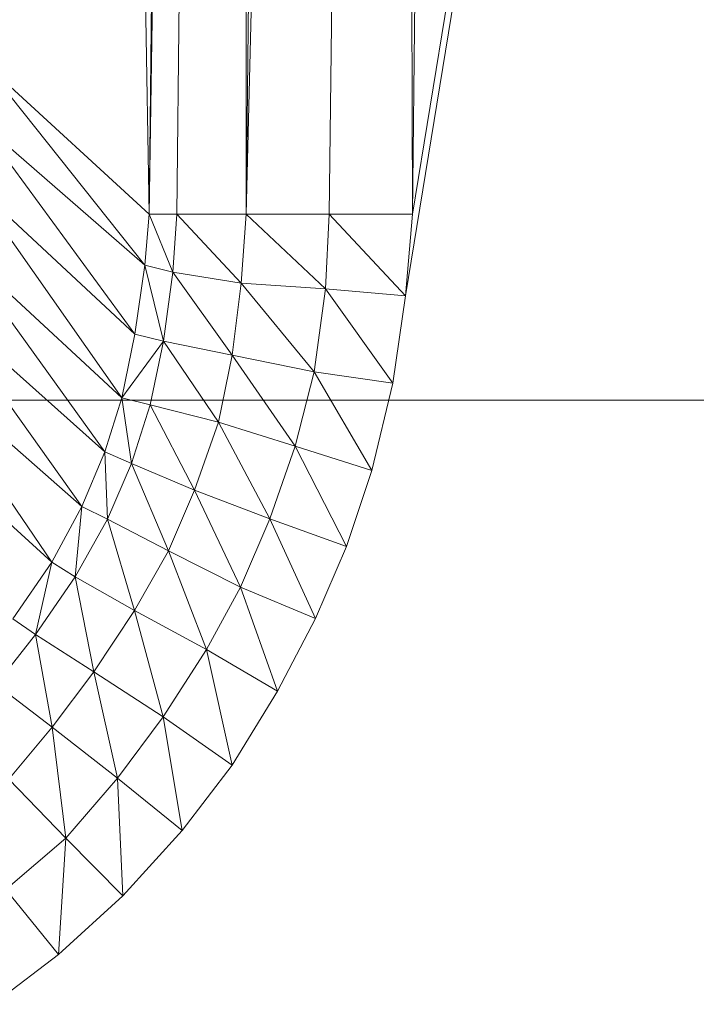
# Model space of a CAD drawing. Header units: metres. Extents: x 391.1 to 427.5, y 12.7 to 29.9.
# Tile 29 of 252: x 409.036 to 409.0689, y 14.2478 to 14.2956. Entities that reach past the tile are written whole.
import ezdxf

# ---------------------------------------------------------------- set-up
doc = ezdxf.new("R2010")
doc.units = ezdxf.units.M
doc.layers.add('02_MOBILIARIO', color=7, linetype='Continuous', lineweight=18)
doc.layers.add('M-HVAC-DUCT-OTLN', color=7, linetype='Continuous', lineweight=18)

# ---------------------------------------------------------------- blocks, each defined once
blk = doc.blocks.new('Family - Plats de dutxa PS-1-153583-01_CLI_AIRE_PS1')
at = {"layer": '02_MOBILIARIO', "color": 253, "true_color": 0xaaaaaa}
for p, q in [((0.738817, 0.105823), (0.734098, 0.400261)), ((0.734098, 0.400261), (0.738817, 0.105823)), ((0.743536, 0.400261), (0.738817, 0.105823)), ((0.738817, 0.105823), (0.742188, 0.400261)), ((0.738817, 0.105823), (0.743536, 0.400261)), ((0.742188, 0.400261), (0.738817, 0.105823)), ((0.740166, 0.105823), (0.743536, 0.400261)), ((0.743536, 0.400261), (0.740166, 0.105823)), ((0.750952, 0.400261), (0.743536, 0.105823)), ((0.743536, 0.105823), (0.746907, 0.400261)), ((0.743536, 0.105823), (0.750952, 0.400261)), ((0.743536, 0.105823), (0.743536, 0.400261)), ((0.743536, 0.400261), (0.743536, 0.105823)), ((0.746907, 0.400261), (0.743536, 0.105823)), ((0.747581, 0.105823), (0.750952, 0.400261)), ((0.750952, 0.400261), (0.747581, 0.105823)), ((0.751626, 0.105823), (0.750952, 0.400261)), ((0.750952, 0.400261), (0.751626, 0.105823)), ((0.799997, 0.400261), (0.751291, 0.101849)), ((0.751291, 0.101849), (0.799997, 0.400261)), ((0.799997, 0.400261), (0.751626, 0.105823)), ((0.751626, 0.105823), (0.799997, 0.400261)), ((0.754997, 0.400261), (0.751626, 0.105823)), ((0.754997, 0.400261), (0.751626, 0.105823)), ((0.738817, 0.105823), (0.730727, 0.113238)), ((0.738615, 0.10335), (0.730727, 0.113238)), ((0.730727, 0.113238), (0.738817, 0.105823)), ((0.730727, 0.113238), (0.738615, 0.10335)), ((0.738615, 0.10335), (0.73049, 0.110392)), ((0.738129, 0.099985), (0.73049, 0.110392)), ((0.73049, 0.110392), (0.738615, 0.10335)), ((0.73049, 0.110392), (0.738129, 0.099985)), ((0.738129, 0.099985), (0.73004, 0.107499)), ((0.737484, 0.096891), (0.73004, 0.107499)), ((0.73004, 0.107499), (0.738129, 0.099985)), ((0.73004, 0.107499), (0.737484, 0.096891)), ((0.738615, 0.10335), (0.738817, 0.105823)), ((0.738817, 0.105823), (0.738615, 0.10335)), ((0.738817, 0.105823), (0.740166, 0.105823)), ((0.739973, 0.10301), (0.738817, 0.105823)), ((0.738817, 0.105823), (0.740166, 0.105823)), ((0.738817, 0.105823), (0.739973, 0.10301)), ((0.739973, 0.10301), (0.740166, 0.105823)), ((0.740166, 0.105823), (0.739973, 0.10301)), ((0.743536, 0.105823), (0.740166, 0.105823)), ((0.743295, 0.102465), (0.740166, 0.105823)), ((0.740166, 0.105823), (0.743536, 0.105823)), ((0.740166, 0.105823), (0.743295, 0.102465)), ((0.743295, 0.102465), (0.743536, 0.105823)), ((0.743536, 0.105823), (0.743295, 0.102465)), ((0.743536, 0.105823), (0.747581, 0.105823)), ((0.747395, 0.102191), (0.743536, 0.105823)), ((0.743536, 0.105823), (0.747581, 0.105823)), ((0.743536, 0.105823), (0.747395, 0.102191)), ((0.747395, 0.102191), (0.747581, 0.105823)), ((0.747581, 0.105823), (0.747395, 0.102191)), ((0.751626, 0.105823), (0.747581, 0.105823)), ((0.751291, 0.101849), (0.747581, 0.105823)), ((0.747581, 0.105823), (0.751626, 0.105823)), ((0.747581, 0.105823), (0.751291, 0.101849)), ((0.751626, 0.105823), (0.751291, 0.101849)), ((0.751626, 0.105823), (0.751291, 0.101849)), ((0.737484, 0.096891), (0.729289, 0.104494)), ((0.736669, 0.094274), (0.729289, 0.104494)), ((0.729289, 0.104494), (0.737484, 0.096891)), ((0.729289, 0.104494), (0.736669, 0.094274)), ((0.738129, 0.099985), (0.738615, 0.10335)), ((0.738615, 0.10335), (0.738129, 0.099985)), ((0.739973, 0.10301), (0.738615, 0.10335)), ((0.739522, 0.099645), (0.738615, 0.10335)), ((0.738615, 0.10335), (0.739973, 0.10301)), ((0.738615, 0.10335), (0.739522, 0.099645)), ((0.739522, 0.099645), (0.739973, 0.10301)), ((0.739973, 0.10301), (0.739522, 0.099645)), ((0.743295, 0.102465), (0.739973, 0.10301)), ((0.74286, 0.098965), (0.739973, 0.10301)), ((0.739973, 0.10301), (0.743295, 0.102465)), ((0.739973, 0.10301), (0.74286, 0.098965)), ((0.74286, 0.098965), (0.743295, 0.102465)), ((0.743295, 0.102465), (0.74286, 0.098965)), ((0.747395, 0.102191), (0.743295, 0.102465)), ((0.746848, 0.098155), (0.743295, 0.102465)), ((0.743295, 0.102465), (0.747395, 0.102191)), ((0.743295, 0.102465), (0.746848, 0.098155)), ((0.746848, 0.098155), (0.747395, 0.102191)), ((0.747395, 0.102191), (0.746848, 0.098155)), ((0.751291, 0.101849), (0.747395, 0.102191)), ((0.750676, 0.097608), (0.747395, 0.102191)), ((0.747395, 0.102191), (0.751291, 0.101849)), ((0.747395, 0.102191), (0.750676, 0.097608)), ((0.736669, 0.094274), (0.728426, 0.101601)), ((0.73554, 0.091607), (0.728426, 0.101601)), ((0.728426, 0.101601), (0.736669, 0.094274)), ((0.728426, 0.101601), (0.73554, 0.091607)), ((0.750676, 0.097608), (0.751291, 0.101849)), ((0.751291, 0.101849), (0.750676, 0.097608)), ((0.737484, 0.096891), (0.738129, 0.099985)), ((0.738129, 0.099985), (0.737484, 0.096891)), ((0.737484, 0.096891), (0.739522, 0.099645)), ((0.739522, 0.099645), (0.737484, 0.096891)), ((0.739522, 0.099645), (0.738129, 0.099985)), ((0.739522, 0.099645), (0.738129, 0.099985)), ((0.738876, 0.096551), (0.739522, 0.099645)), ((0.739522, 0.099645), (0.738876, 0.096551)), ((0.74286, 0.098965), (0.739522, 0.099645)), ((0.742188, 0.09571), (0.739522, 0.099645)), ((0.739522, 0.099645), (0.74286, 0.098965)), ((0.739522, 0.099645), (0.742188, 0.09571)), ((0.73554, 0.091607), (0.727263, 0.098897)), ((0.734091, 0.088899), (0.727263, 0.098897)), ((0.727263, 0.098897), (0.73554, 0.091607)), ((0.727263, 0.098897), (0.734091, 0.088899)), ((0.742188, 0.09571), (0.74286, 0.098965)), ((0.74286, 0.098965), (0.742188, 0.09571)), ((0.746848, 0.098155), (0.74286, 0.098965)), ((0.745916, 0.094546), (0.74286, 0.098965)), ((0.74286, 0.098965), (0.746848, 0.098155)), ((0.74286, 0.098965), (0.745916, 0.094546)), ((0.745916, 0.094546), (0.746848, 0.098155)), ((0.746848, 0.098155), (0.745916, 0.094546)), ((0.750676, 0.097608), (0.746848, 0.098155)), ((0.749651, 0.093366), (0.746848, 0.098155)), ((0.746848, 0.098155), (0.750676, 0.097608)), ((0.746848, 0.098155), (0.749651, 0.093366)), ((0.749651, 0.093366), (0.750676, 0.097608)), ((0.750676, 0.097608), (0.749651, 0.093366)), ((0.736669, 0.094274), (0.737484, 0.096891)), ((0.737484, 0.096891), (0.736669, 0.094274)), ((0.737484, 0.096891), (0.738876, 0.096551)), ((0.73796, 0.093696), (0.737484, 0.096891)), ((0.737484, 0.096891), (0.738876, 0.096551)), ((0.737484, 0.096891), (0.73796, 0.093696)), ((0.734091, 0.088899), (0.725874, 0.096342)), ((0.725874, 0.096342), (0.734091, 0.088899)), ((0.73796, 0.093696), (0.738876, 0.096551)), ((0.738876, 0.096551), (0.73796, 0.093696)), ((0.742188, 0.09571), (0.738876, 0.096551)), ((0.741026, 0.092404), (0.738876, 0.096551)), ((0.738876, 0.096551), (0.742188, 0.09571)), ((0.738876, 0.096551), (0.741026, 0.092404)), ((0.741026, 0.092404), (0.742188, 0.09571)), ((0.742188, 0.09571), (0.741026, 0.092404)), ((0.745916, 0.094546), (0.742188, 0.09571)), ((0.744694, 0.09101), (0.742188, 0.09571)), ((0.742188, 0.09571), (0.745916, 0.094546)), ((0.742188, 0.09571), (0.744694, 0.09101)), ((0.744694, 0.09101), (0.745916, 0.094546)), ((0.745916, 0.094546), (0.744694, 0.09101)), ((0.749651, 0.093366), (0.745916, 0.094546)), ((0.74842, 0.089672), (0.745916, 0.094546)), ((0.745916, 0.094546), (0.749651, 0.093366)), ((0.745916, 0.094546), (0.74842, 0.089672)), ((0.73554, 0.091607), (0.736669, 0.094274)), ((0.736669, 0.094274), (0.73554, 0.091607)), ((0.73796, 0.093696), (0.736669, 0.094274)), ((0.736795, 0.090991), (0.736669, 0.094274)), ((0.736669, 0.094274), (0.73796, 0.093696)), ((0.736669, 0.094274), (0.736795, 0.090991)), ((0.736795, 0.090991), (0.73796, 0.093696)), ((0.73796, 0.093696), (0.736795, 0.090991)), ((0.741026, 0.092404), (0.73796, 0.093696)), ((0.739755, 0.089447), (0.73796, 0.093696)), ((0.73796, 0.093696), (0.741026, 0.092404)), ((0.73796, 0.093696), (0.739755, 0.089447)), ((0.74842, 0.089672), (0.749651, 0.093366)), ((0.749651, 0.093366), (0.74842, 0.089672)), ((0.739755, 0.089447), (0.741026, 0.092404)), ((0.741026, 0.092404), (0.739755, 0.089447)), ((0.744694, 0.09101), (0.741026, 0.092404)), ((0.743267, 0.087679), (0.741026, 0.092404)), ((0.741026, 0.092404), (0.744694, 0.09101)), ((0.741026, 0.092404), (0.743267, 0.087679)), ((0.734091, 0.088899), (0.73554, 0.091607)), ((0.73554, 0.091607), (0.734091, 0.088899)), ((0.735212, 0.088183), (0.73554, 0.091607)), ((0.73554, 0.091607), (0.735212, 0.088183)), ((0.736795, 0.090991), (0.73554, 0.091607)), ((0.73554, 0.091607), (0.736795, 0.090991)), ((0.735212, 0.088183), (0.736795, 0.090991)), ((0.736795, 0.090991), (0.735212, 0.088183)), ((0.739755, 0.089447), (0.736795, 0.090991)), ((0.738111, 0.086557), (0.736795, 0.090991)), ((0.736795, 0.090991), (0.739755, 0.089447)), ((0.736795, 0.090991), (0.738111, 0.086557)), ((0.743267, 0.087679), (0.744694, 0.09101)), ((0.744694, 0.09101), (0.743267, 0.087679)), ((0.74842, 0.089672), (0.744694, 0.09101)), ((0.746908, 0.08616), (0.744694, 0.09101)), ((0.744694, 0.09101), (0.74842, 0.089672)), ((0.744694, 0.09101), (0.746908, 0.08616)), ((0.746908, 0.08616), (0.74842, 0.089672)), ((0.74842, 0.089672), (0.746908, 0.08616)), ((0.738111, 0.086557), (0.739755, 0.089447)), ((0.739755, 0.089447), (0.738111, 0.086557)), ((0.743267, 0.087679), (0.739755, 0.089447)), ((0.741614, 0.084651), (0.739755, 0.089447)), ((0.739755, 0.089447), (0.743267, 0.087679)), ((0.739755, 0.089447), (0.741614, 0.084651)), ((0.732187, 0.086145), (0.734091, 0.088899)), ((0.734091, 0.088899), (0.732187, 0.086145)), ((0.733289, 0.085391), (0.734091, 0.088899)), ((0.734091, 0.088899), (0.733289, 0.085391)), ((0.735212, 0.088183), (0.734091, 0.088899)), ((0.734091, 0.088899), (0.735212, 0.088183)), ((0.733289, 0.085391), (0.735212, 0.088183)), ((0.735212, 0.088183), (0.733289, 0.085391)), ((0.738111, 0.086557), (0.735212, 0.088183)), ((0.736121, 0.083575), (0.735212, 0.088183)), ((0.735212, 0.088183), (0.738111, 0.086557)), ((0.735212, 0.088183), (0.736121, 0.083575)), ((0.741614, 0.084651), (0.743267, 0.087679)), ((0.743267, 0.087679), (0.741614, 0.084651)), ((0.746908, 0.08616), (0.743267, 0.087679)), ((0.745071, 0.082626), (0.743267, 0.087679)), ((0.743267, 0.087679), (0.746908, 0.08616)), ((0.743267, 0.087679), (0.745071, 0.082626)), ((0.736121, 0.083575), (0.738111, 0.086557)), ((0.738111, 0.086557), (0.736121, 0.083575)), ((0.741614, 0.084651), (0.738111, 0.086557)), ((0.739508, 0.081384), (0.738111, 0.086557)), ((0.738111, 0.086557), (0.741614, 0.084651)), ((0.738111, 0.086557), (0.739508, 0.081384)), ((0.733289, 0.085391), (0.732187, 0.086145)), ((0.732187, 0.086145), (0.733289, 0.085391)), ((0.745071, 0.082626), (0.746908, 0.08616)), ((0.746908, 0.08616), (0.745071, 0.082626)), ((0.731375, 0.082953), (0.733289, 0.085391)), ((0.733289, 0.085391), (0.731375, 0.082953)), ((0.736121, 0.083575), (0.733289, 0.085391)), ((0.734098, 0.080879), (0.733289, 0.085391)), ((0.733289, 0.085391), (0.736121, 0.083575)), ((0.733289, 0.085391), (0.734098, 0.080879)), ((0.739508, 0.081384), (0.741614, 0.084651)), ((0.741614, 0.084651), (0.739508, 0.081384)), ((0.745071, 0.082626), (0.741614, 0.084651)), ((0.742853, 0.079026), (0.741614, 0.084651)), ((0.741614, 0.084651), (0.745071, 0.082626)), ((0.741614, 0.084651), (0.742853, 0.079026)), ((0.734098, 0.080879), (0.736121, 0.083575)), ((0.736121, 0.083575), (0.734098, 0.080879)), ((0.739508, 0.081384), (0.736121, 0.083575)), ((0.737277, 0.078407), (0.736121, 0.083575)), ((0.736121, 0.083575), (0.739508, 0.081384)), ((0.736121, 0.083575), (0.737277, 0.078407)), ((0.734098, 0.080879), (0.731375, 0.082953)), ((0.731375, 0.082953), (0.734098, 0.080879)), ((0.742853, 0.079026), (0.745071, 0.082626)), ((0.745071, 0.082626), (0.742853, 0.079026)), ((0.737277, 0.078407), (0.739508, 0.081384)), ((0.739508, 0.081384), (0.737277, 0.078407)), ((0.742853, 0.079026), (0.739508, 0.081384)), ((0.740424, 0.075853), (0.739508, 0.081384)), ((0.739508, 0.081384), (0.742853, 0.079026)), ((0.739508, 0.081384), (0.740424, 0.075853)), ((0.731985, 0.078353), (0.734098, 0.080879)), ((0.734098, 0.080879), (0.731985, 0.078353)), ((0.737277, 0.078407), (0.734098, 0.080879)), ((0.734772, 0.075485), (0.734098, 0.080879)), ((0.734098, 0.080879), (0.737277, 0.078407)), ((0.734098, 0.080879), (0.734772, 0.075485)), ((0.740424, 0.075853), (0.742853, 0.079026)), ((0.742853, 0.079026), (0.740424, 0.075853)), ((0.734772, 0.075485), (0.731985, 0.078353)), ((0.734772, 0.075485), (0.731985, 0.078353)), ((0.734772, 0.075485), (0.737277, 0.078407)), ((0.737277, 0.078407), (0.734772, 0.075485)), ((0.740424, 0.075853), (0.737277, 0.078407)), ((0.737533, 0.072675), (0.737277, 0.078407)), ((0.737277, 0.078407), (0.740424, 0.075853)), ((0.737277, 0.078407), (0.737533, 0.072675)), ((0.737533, 0.072675), (0.740424, 0.075853)), ((0.740424, 0.075853), (0.737533, 0.072675)), ((0.731851, 0.072981), (0.734772, 0.075485)), ((0.734772, 0.075485), (0.731851, 0.072981)), ((0.734772, 0.075485), (0.734405, 0.069834)), ((0.734405, 0.069834), (0.734772, 0.075485)), ((0.737533, 0.072675), (0.734772, 0.075485)), ((0.737533, 0.072675), (0.734772, 0.075485)), ((0.734405, 0.069834), (0.731851, 0.072981)), ((0.731851, 0.072981), (0.734405, 0.069834)), ((0.734405, 0.069834), (0.737533, 0.072675)), ((0.737533, 0.072675), (0.734405, 0.069834)), ((0.731232, 0.067405), (0.734405, 0.069834)), ((0.734405, 0.069834), (0.731232, 0.067405))]:
    blk.add_line(p, q, dxfattribs=at)
blk = doc.blocks.new('LONDR55-XX_ZZ-ARQ-CAA-M3D-Londres55_ifc-1-01_CLI_AIRE_PS1')
at = {"layer": '02_MOBILIARIO', "color": 253, "lineweight": 18, "true_color": 0xaaaaaa}
blk.add_blockref('Family - Plats de dutxa PS-1-153583-01_CLI_AIRE_PS1', (408.303442, 14.180351), dxfattribs=at)

msp = doc.modelspace()

# ---------------------------------------------------------------- linework, layer by layer
at = {"layer": 'M-HVAC-DUCT-OTLN', "color": 92, "true_color": 0x00c800}
msp.add_line((408.051487, 14.277138), (417.530424, 14.277138), dxfattribs=at)

# ---------------------------------------------------------------- block references
at = {"lineweight": 5}
msp.add_blockref('LONDR55-XX_ZZ-ARQ-CAA-M3D-Londres55_ifc-1-01_CLI_AIRE_PS1', (0, 0), dxfattribs=at)

doc.saveas('drawing.dxf')
